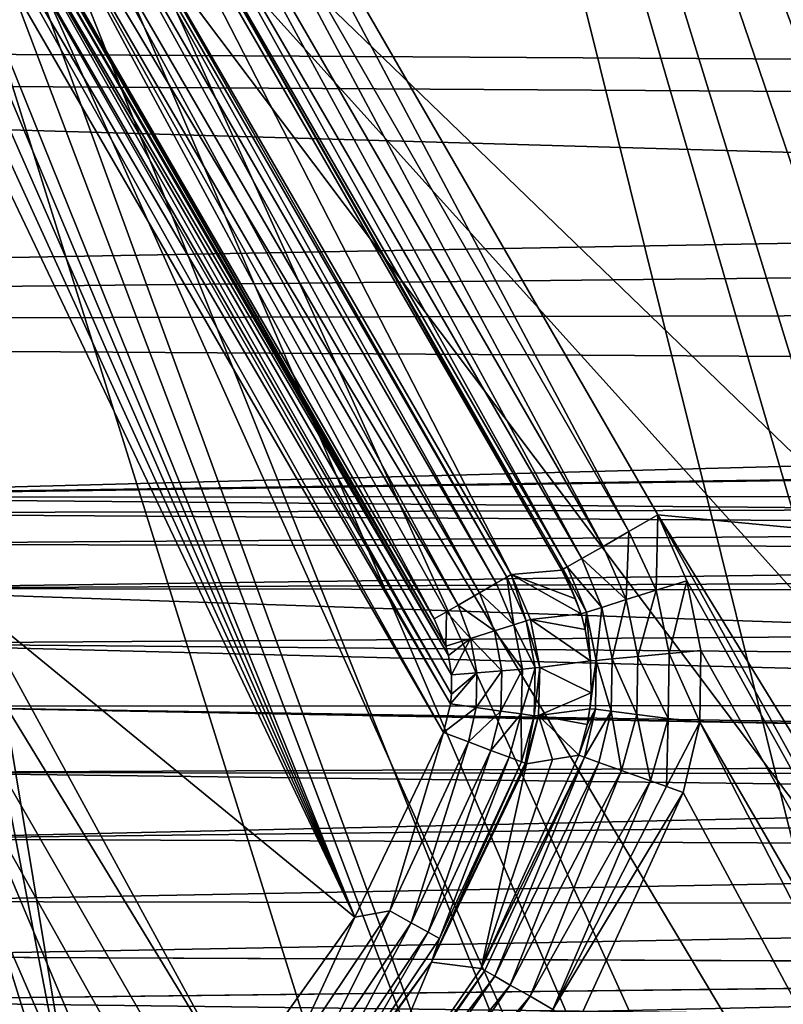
# Model space of a CAD drawing. Header units: millimetres. Extents: x -42.5 to 42.5, y -42.5 to 42.5.
# Tile 115 of 148: x -12.3 to -8.9, y 23.6 to 28.1. Entities that reach past the tile are written whole.
import ezdxf

# ---------------------------------------------------------------- set-up
doc = ezdxf.new("R2010")
doc.units = ezdxf.units.MM
doc.header["$LTSCALE"] = 127.314815
for name, color, linetype in [('104', 7, 'CONTINUOUS'), ('115', 7, 'CONTINUOUS'), ('118', 7, 'CONTINUOUS'), ('125', 7, 'CONTINUOUS'), ('154', 7, 'CONTINUOUS'), ('155', 7, 'CONTINUOUS'), ('160', 7, 'CONTINUOUS'), ('161', 7, 'CONTINUOUS'), ('162', 7, 'CONTINUOUS'), ('163', 7, 'CONTINUOUS'), ('178', 7, 'CONTINUOUS'), ('179', 7, 'CONTINUOUS'), ('180', 7, 'CONTINUOUS'), ('181', 7, 'CONTINUOUS'), ('47', 7, 'CONTINUOUS'), ('57', 7, 'CONTINUOUS'), ('6', 7, 'CONTINUOUS'), ('9', 7, 'CONTINUOUS')]:
    doc.layers.add(name, color=color, linetype=linetype)

msp = doc.modelspace()

# ---------------------------------------------------------------- linework, layer by layer
at = {"layer": '104', "linetype": 'Continuous'}
for points in [[(-13.155, 30.5799, 33.6), (15.3198, 23.4804, 33.6), (-12.3926, 30.1689, 33.6), (-13.155, 30.5799, 33.6)], [(-12.3926, 30.1689, 33.6), (15.3198, 23.4804, 33.6), (-12.0608, 30.014, 33.6), (-12.3926, 30.1689, 33.6)], [(-12.0608, 30.014, 33.6), (15.3198, 23.4804, 33.6), (-11.7773, 29.7844, 33.6), (-12.0608, 30.014, 33.6)], [(-11.7773, 29.7844, 33.6), (15.3198, 23.4804, 33.6), (-11.5579, 29.4931, 33.6), (-11.7773, 29.7844, 33.6)], [(15.3198, 23.4804, 33.6), (-9.4506, 25.8431, 33.6), (-11.5579, 29.4931, 33.6), (15.3198, 23.4804, 33.6)], [(-9.4506, 25.8431, 33.6), (15.3198, 23.4804, 33.6), (-1.5567, 12.9508, 33.6), (-9.4506, 25.8431, 33.6)], [(-2.2574, 12.8025, 33.6), (-9.4506, 25.8431, 33.6), (-1.5567, 12.9508, 33.6), (-2.2574, 12.8025, 33.6)], [(-9.3197, 25.5459, 33.6), (-9.4506, 25.8431, 33.6), (-2.2574, 12.8025, 33.6), (-9.3197, 25.5459, 33.6)], [(-23.754, 23.622, 33.6), (-21.581, 25.6222, 33.6), (-12.216, 4.4463, 33.6), (-23.754, 23.622, 33.6)], [(-21.581, 25.6222, 33.6), (-19.7628, 24.756, 33.6), (-10.9514, 7.3251, 33.6), (-21.581, 25.6222, 33.6)], [(-12.216, 4.4463, 33.6), (-21.581, 25.6222, 33.6), (-11.9941, 5.1274, 33.6), (-12.216, 4.4463, 33.6)], [(-11.9941, 5.1274, 33.6), (-21.581, 25.6222, 33.6), (-11.8193, 5.8218, 33.6), (-11.9941, 5.1274, 33.6)], [(-11.8193, 5.8218, 33.6), (-21.581, 25.6222, 33.6), (-11.3491, 6.5525, 33.6), (-11.8193, 5.8218, 33.6)], [(-11.3491, 6.5525, 33.6), (-21.581, 25.6222, 33.6), (-10.9514, 7.3251, 33.6), (-11.3491, 6.5525, 33.6)], [(-9.2563, 25.2307, 33.6), (-9.3197, 25.5459, 33.6), (-2.2574, 12.8025, 33.6), (-9.2563, 25.2307, 33.6)], [(-9.2612, 24.9087, 33.6), (-9.2563, 25.2307, 33.6), (-2.2574, 12.8025, 33.6), (-9.2612, 24.9087, 33.6)], [(-9.3359, 24.5922, 33.6), (-9.2612, 24.9087, 33.6), (-2.9667, 12.7022, 33.6), (-9.3359, 24.5922, 33.6)], [(-2.9667, 12.7022, 33.6), (-9.2612, 24.9087, 33.6), (-2.2574, 12.8025, 33.6), (-2.9667, 12.7022, 33.6)], [(-10.9514, 7.3251, 33.6), (-19.7628, 24.756, 33.6), (-10.4374, 7.8235, 33.6), (-10.9514, 7.3251, 33.6)], [(-19.7628, 24.756, 33.6), (-17.6555, 21.106, 33.6), (-10.4374, 7.8235, 33.6), (-19.7628, 24.756, 33.6)], [(-9.8119, 23.5517, 33.6), (-9.3359, 24.5922, 33.6), (-2.9667, 12.7022, 33.6), (-9.8119, 23.5517, 33.6)]]:
    msp.add_3dface(points, dxfattribs=at)
at = {"layer": '115', "linetype": 'Continuous'}
for points in [[(-6.2057, 14.7967, 35.6), (-13.1346, 30.2657, 35.6), (-7.1251, 14.3762, 35.6), (-6.2057, 14.7967, 35.6)], [(-4.2964, 15.4592, 35.6), (-13.1346, 30.2657, 35.6), (-6.2057, 14.7967, 35.6), (-4.2964, 15.4592, 35.6)], [(-2.3218, 15.8765, 35.6), (-13.1346, 30.2657, 35.6), (-4.2964, 15.4592, 35.6), (-2.3218, 15.8765, 35.6)], [(-0.3159, 16.0425, 35.6), (-13.1346, 30.2657, 35.6), (-2.3218, 15.8765, 35.6), (-0.3159, 16.0425, 35.6)], [(1.6814, 15.9574, 35.6), (-13.1346, 30.2657, 35.6), (-0.3159, 16.0425, 35.6), (1.6814, 15.9574, 35.6)], [(-8.0228, 13.8958, 35.6), (-13.1346, 30.2657, 35.6), (-12.6699, 24.9321, 35.6), (-8.0228, 13.8958, 35.6)], [(-13.1346, 30.2657, 35.6), (-8.0228, 13.8958, 35.6), (-7.1251, 14.3762, 35.6), (-13.1346, 30.2657, 35.6)], [(15.1864, 23.2044, 35.6), (-13.1346, 30.2657, 35.6), (1.6814, 15.9574, 35.6), (15.1864, 23.2044, 35.6)], [(-12.6557, 24.549, 35.6), (-8.0228, 13.8958, 35.6), (-12.6699, 24.9321, 35.6), (-12.6557, 24.549, 35.6)], [(-12.7326, 24.1748, 35.6), (-8.0228, 13.8958, 35.6), (-12.6557, 24.549, 35.6), (-12.7326, 24.1748, 35.6)], [(-12.8967, 23.8285, 35.6), (-8.0228, 13.8958, 35.6), (-12.7326, 24.1748, 35.6), (-12.8967, 23.8285, 35.6)], [(-13.1399, 23.5295, 35.6), (-8.0228, 13.8958, 35.6), (-12.8967, 23.8285, 35.6), (-13.1399, 23.5295, 35.6)]]:
    msp.add_3dface(points, dxfattribs=at)
at = {"layer": '118', "linetype": 'Continuous'}
for points in [[(-13.0655, 30.5429, 35.3915), (-13.0754, 30.5033, 35.4733), (15.256, 23.4824, 35.3888), (-13.0655, 30.5429, 35.3915)], [(-13.0621, 30.5568, 35.3), (-13.0655, 30.5429, 35.3915), (15.2593, 23.4955, 35.3), (-13.0621, 30.5568, 35.3)], [(15.2593, 23.4955, 35.3), (-13.0655, 30.5429, 35.3915), (15.256, 23.4824, 35.3888), (15.2593, 23.4955, 35.3)], [(-13.0754, 30.5033, 35.4733), (-13.0911, 30.4404, 35.54), (15.2457, 23.4411, 35.4746), (-13.0754, 30.5033, 35.4733)], [(15.256, 23.4824, 35.3888), (-13.0754, 30.5033, 35.4733), (15.2457, 23.4411, 35.4746), (15.256, 23.4824, 35.3888)], [(-13.0911, 30.4404, 35.54), (-13.1115, 30.3584, 35.5844), (15.2288, 23.3734, 35.5443), (-13.0911, 30.4404, 35.54)], [(15.2457, 23.4411, 35.4746), (-13.0911, 30.4404, 35.54), (15.2288, 23.3734, 35.5443), (15.2457, 23.4411, 35.4746)], [(-13.1115, 30.3584, 35.5844), (-13.1346, 30.2657, 35.6), (15.2089, 23.2932, 35.5857), (-13.1115, 30.3584, 35.5844)], [(15.2288, 23.3734, 35.5443), (-13.1115, 30.3584, 35.5844), (15.2089, 23.2932, 35.5857), (15.2288, 23.3734, 35.5443)], [(-13.1346, 30.2657, 35.6), (15.1864, 23.2044, 35.6), (15.2089, 23.2932, 35.5857), (-13.1346, 30.2657, 35.6)]]:
    msp.add_3dface(points, dxfattribs=at)
at = {"layer": '125', "linetype": 'Continuous'}
for points in [[(-13.155, 30.5799, 33.6), (-13.0621, 30.5568, 35.3), (15.2593, 23.4955, 35.3), (-13.155, 30.5799, 33.6)], [(15.3198, 23.4804, 33.6), (-13.155, 30.5799, 33.6), (15.2593, 23.4955, 35.3), (15.3198, 23.4804, 33.6)]]:
    msp.add_3dface(points, dxfattribs=at)
at = {"layer": '154', "linetype": 'Continuous'}
for points in [[(-13.1069, 29.0536, 24.8), (-13.0218, 29.0714, 24.8), (-10.8143, 24.03, 24.8), (-13.1069, 29.0536, 24.8)], [(-13.0218, 29.0714, 24.8), (-12.9351, 29.0764, 24.8), (-10.8143, 24.03, 24.8), (-13.0218, 29.0714, 24.8)], [(-12.9351, 29.0764, 24.8), (-12.846, 29.0686, 24.8), (-10.8143, 24.03, 24.8), (-12.9351, 29.0764, 24.8)], [(-10.8143, 24.03, 24.8), (-12.846, 29.0686, 24.8), (-10.4161, 24.8619, 24.8), (-10.8143, 24.03, 24.8)], [(-12.846, 29.0686, 24.8), (-12.7598, 29.0482, 24.8), (-10.4161, 24.8619, 24.8), (-12.846, 29.0686, 24.8)], [(-13.1907, 29.023, 24.8), (-13.1069, 29.0536, 24.8), (-10.8143, 24.03, 24.8), (-13.1907, 29.023, 24.8)], [(-12.5212, 25.4275, 24.8), (-13.1907, 29.023, 24.8), (-10.8143, 24.03, 24.8), (-12.5212, 25.4275, 24.8)], [(-10.4161, 24.8619, 24.8), (-12.7598, 29.0482, 24.8), (-10.3836, 24.9908, 24.8), (-10.4161, 24.8619, 24.8)], [(-12.7598, 29.0482, 24.8), (-12.6777, 29.0148, 24.8), (-10.3836, 24.9908, 24.8), (-12.7598, 29.0482, 24.8)], [(-10.3836, 24.9908, 24.8), (-12.6777, 29.0148, 24.8), (-10.3791, 25.0342, 24.8), (-10.3836, 24.9908, 24.8)], [(-12.6777, 29.0148, 24.8), (-12.6004, 28.9694, 24.8), (-10.3791, 25.0342, 24.8), (-12.6777, 29.0148, 24.8)], [(-10.3799, 25.1221, 24.8), (-12.6004, 28.9694, 24.8), (-10.3933, 25.209, 24.8), (-10.3799, 25.1221, 24.8)], [(-10.3791, 25.0342, 24.8), (-12.6004, 28.9694, 24.8), (-10.3799, 25.1221, 24.8), (-10.3791, 25.0342, 24.8)], [(-12.6004, 28.9694, 24.8), (-12.5326, 28.9149, 24.8), (-10.3933, 25.209, 24.8), (-12.6004, 28.9694, 24.8)], [(-10.3933, 25.209, 24.8), (-12.5326, 28.9149, 24.8), (-10.4048, 25.2512, 24.8), (-10.3933, 25.209, 24.8)], [(-12.5326, 28.9149, 24.8), (-12.4735, 28.8507, 24.8), (-10.4048, 25.2512, 24.8), (-12.5326, 28.9149, 24.8)], [(-12.4735, 28.8507, 24.8), (-12.4228, 28.7767, 24.8), (-10.4048, 25.2512, 24.8), (-12.4735, 28.8507, 24.8)], [(-10.4048, 25.2512, 24.8), (-12.4228, 28.7767, 24.8), (-10.4579, 25.3734, 24.8), (-10.4048, 25.2512, 24.8)], [(-11.3488, 23.2783, 24.8), (-12.5212, 25.4275, 24.8), (-10.8143, 24.03, 24.8), (-11.3488, 23.2783, 24.8)], [(-12.3934, 24.9941, 24.8), (-12.5212, 25.4275, 24.8), (-11.3488, 23.2783, 24.8), (-12.3934, 24.9941, 24.8)], [(-12.3725, 24.5425, 24.8), (-12.3934, 24.9941, 24.8), (-12.0038, 22.629, 24.8), (-12.3725, 24.5425, 24.8)], [(-12.0038, 22.629, 24.8), (-12.3934, 24.9941, 24.8), (-11.3488, 23.2783, 24.8), (-12.0038, 22.629, 24.8)], [(-12.4606, 24.0971, 24.8), (-12.3725, 24.5425, 24.8), (-12.0038, 22.629, 24.8), (-12.4606, 24.0971, 24.8)], [(-12.6543, 23.6831, 24.8), (-12.4606, 24.0971, 24.8), (-12.0038, 22.629, 24.8), (-12.6543, 23.6831, 24.8)], [(-12.76, 22.1011, 24.8), (-12.6543, 23.6831, 24.8), (-12.0038, 22.629, 24.8), (-12.76, 22.1011, 24.8)]]:
    msp.add_3dface(points, dxfattribs=at)
at = {"layer": '155', "linetype": 'Continuous'}
for points in [[(-12.0942, 28.9667, 25.0739), (-10.1786, 25.5347, 24.9635), (-12.1442, 28.9378, 24.9624), (-12.0942, 28.9667, 25.0739)], [(-12.0766, 28.9768, 25.1895), (-10.1304, 25.5625, 25.0698), (-12.0942, 28.9667, 25.0739), (-12.0766, 28.9768, 25.1895)], [(-10.1304, 25.5625, 25.0698), (-10.1786, 25.5347, 24.9635), (-12.0942, 28.9667, 25.0739), (-10.1304, 25.5625, 25.0698)], [(-10.1116, 25.5734, 25.1896), (-10.1304, 25.5625, 25.0698), (-12.0766, 28.9768, 25.1895), (-10.1116, 25.5734, 25.1896)], [(-12.1442, 28.9378, 24.9624), (-10.2532, 25.4916, 24.8773), (-12.2244, 28.8915, 24.8722), (-12.1442, 28.9378, 24.9624)], [(-10.1786, 25.5347, 24.9635), (-10.2532, 25.4916, 24.8773), (-12.1442, 28.9378, 24.9624), (-10.1786, 25.5347, 24.9635)], [(-12.2244, 28.8915, 24.8722), (-10.3494, 25.4361, 24.8201), (-12.3188, 28.8371, 24.8185), (-12.2244, 28.8915, 24.8722)], [(-10.2532, 25.4916, 24.8773), (-10.3494, 25.4361, 24.8201), (-12.2244, 28.8915, 24.8722), (-10.2532, 25.4916, 24.8773)], [(-10.4579, 25.3734, 24.8), (-12.4228, 28.7767, 24.8), (-12.3188, 28.8371, 24.8185), (-10.4579, 25.3734, 24.8)], [(-10.4028, 25.4053, 24.8051), (-10.4579, 25.3734, 24.8), (-12.3188, 28.8371, 24.8185), (-10.4028, 25.4053, 24.8051)], [(-10.3494, 25.4361, 24.8201), (-10.4028, 25.4053, 24.8051), (-12.3188, 28.8371, 24.8185), (-10.3494, 25.4361, 24.8201)]]:
    msp.add_3dface(points, dxfattribs=at)
at = {"layer": '160', "linetype": 'Continuous'}
for points in [[(-10.1116, 25.5734, 25.1896), (-12.0766, 28.9768, 25.1895), (-11.9908, 29.2431, 33.1131), (-10.1116, 25.5734, 25.1896)], [(-10.1116, 25.5734, 25.1896), (-11.9908, 29.2431, 33.1131), (-9.8835, 25.5932, 33.1131), (-10.1116, 25.5734, 25.1896)]]:
    msp.add_3dface(points, dxfattribs=at)
at = {"layer": '161', "linetype": 'Continuous'}
for points in [[(-10.1116, 25.5734, 25.1896), (-9.8835, 25.5932, 33.1131), (-9.8206, 25.4637, 33.1138), (-10.1116, 25.5734, 25.1896)], [(-10.0232, 25.3704, 25.188), (-10.1116, 25.5734, 25.1896), (-9.7964, 25.396, 33.1141), (-10.0232, 25.3704, 25.188)], [(-9.7964, 25.396, 33.1141), (-10.1116, 25.5734, 25.1896), (-9.8206, 25.4637, 33.1138), (-9.7964, 25.396, 33.1141)], [(-9.7771, 25.3266, 33.1143), (-10.0232, 25.3704, 25.188), (-9.7964, 25.396, 33.1141), (-9.7771, 25.3266, 33.1143)], [(-9.9816, 25.1544, 25.1875), (-10.0232, 25.3704, 25.188), (-9.7537, 25.1849, 33.1144), (-9.9816, 25.1544, 25.1875)], [(-9.7537, 25.1849, 33.1144), (-10.0232, 25.3704, 25.188), (-9.7771, 25.3266, 33.1143), (-9.7537, 25.1849, 33.1144)], [(-9.9872, 24.939, 25.188), (-9.9816, 25.1544, 25.1875), (-9.7509, 25.0407, 33.1143), (-9.9872, 24.939, 25.188)], [(-9.7509, 25.0407, 33.1143), (-9.9816, 25.1544, 25.1875), (-9.7537, 25.1849, 33.1144), (-9.7509, 25.0407, 33.1143)], [(-9.7572, 24.9693, 33.1141), (-9.9872, 24.939, 25.188), (-9.7509, 25.0407, 33.1143), (-9.7572, 24.9693, 33.1141)], [(-10.042, 24.7208, 25.1895), (-9.9872, 24.939, 25.188), (-9.9242, 24.7399, 29.1532), (-10.042, 24.7208, 25.1895)], [(-9.7688, 24.898, 33.1138), (-9.9872, 24.939, 25.188), (-9.7572, 24.9693, 33.1141), (-9.7688, 24.898, 33.1138)], [(-9.807, 24.7592, 33.1131), (-9.9872, 24.939, 25.188), (-9.7688, 24.898, 33.1138), (-9.807, 24.7592, 33.1131)], [(-9.9242, 24.7399, 29.1532), (-9.9872, 24.939, 25.188), (-9.807, 24.7592, 33.1131), (-9.9242, 24.7399, 29.1532)]]:
    msp.add_3dface(points, dxfattribs=at)
at = {"layer": '162', "linetype": 'Continuous'}
for points in [[(-10.1786, 25.5347, 24.9635), (-10.1304, 25.5625, 25.0698), (-10.0983, 25.3471, 24.9616), (-10.1786, 25.5347, 24.9635)], [(-10.1304, 25.5625, 25.0698), (-10.1116, 25.5734, 25.1896), (-10.0428, 25.3644, 25.073), (-10.1304, 25.5625, 25.0698)], [(-10.0983, 25.3471, 24.9616), (-10.1304, 25.5625, 25.0698), (-10.0428, 25.3644, 25.073), (-10.0983, 25.3471, 24.9616)], [(-10.1116, 25.5734, 25.1896), (-10.0232, 25.3704, 25.188), (-10.0428, 25.3644, 25.073), (-10.1116, 25.5734, 25.1896)], [(-10.2532, 25.4916, 24.8773), (-10.1786, 25.5347, 24.9635), (-10.0983, 25.3471, 24.9616), (-10.2532, 25.4916, 24.8773)], [(-10.3494, 25.4361, 24.8201), (-10.2532, 25.4916, 24.8773), (-10.1866, 25.3196, 24.8718), (-10.3494, 25.4361, 24.8201)], [(-10.1866, 25.3196, 24.8718), (-10.2532, 25.4916, 24.8773), (-10.0983, 25.3471, 24.9616), (-10.1866, 25.3196, 24.8718)], [(-10.4028, 25.4053, 24.8051), (-10.3494, 25.4361, 24.8201), (-10.2945, 25.286, 24.8171), (-10.4028, 25.4053, 24.8051)], [(-10.2945, 25.286, 24.8171), (-10.3494, 25.4361, 24.8201), (-10.1866, 25.3196, 24.8718), (-10.2945, 25.286, 24.8171)], [(-10.4048, 25.2512, 24.8), (-10.4579, 25.3734, 24.8), (-10.4028, 25.4053, 24.8051), (-10.4048, 25.2512, 24.8)], [(-10.4048, 25.2512, 24.8), (-10.4028, 25.4053, 24.8051), (-10.2945, 25.286, 24.8171), (-10.4048, 25.2512, 24.8)], [(-10.1866, 25.3196, 24.8718), (-10.0983, 25.3471, 24.9616), (-10.0602, 25.148, 24.9613), (-10.1866, 25.3196, 24.8718)], [(-10.0983, 25.3471, 24.9616), (-10.0428, 25.3644, 25.073), (-10.0022, 25.1527, 25.0726), (-10.0983, 25.3471, 24.9616)], [(-10.0983, 25.3471, 24.9616), (-10.0022, 25.1527, 25.0726), (-10.0602, 25.148, 24.9613), (-10.0983, 25.3471, 24.9616)], [(-10.0232, 25.3704, 25.188), (-9.9816, 25.1544, 25.1875), (-10.0428, 25.3644, 25.073), (-10.0232, 25.3704, 25.188)], [(-10.0428, 25.3644, 25.073), (-9.9816, 25.1544, 25.1875), (-10.0022, 25.1527, 25.0726), (-10.0428, 25.3644, 25.073)], [(-10.3933, 25.209, 24.8), (-10.4048, 25.2512, 24.8), (-10.2945, 25.286, 24.8171), (-10.3933, 25.209, 24.8)], [(-10.3799, 25.1221, 24.8), (-10.3933, 25.209, 24.8), (-10.2945, 25.286, 24.8171), (-10.3799, 25.1221, 24.8)], [(-10.3799, 25.1221, 24.8), (-10.2945, 25.286, 24.8171), (-10.2649, 25.1314, 24.817), (-10.3799, 25.1221, 24.8)], [(-10.2945, 25.286, 24.8171), (-10.1866, 25.3196, 24.8718), (-10.1523, 25.1405, 24.8717), (-10.2945, 25.286, 24.8171)], [(-10.2945, 25.286, 24.8171), (-10.1523, 25.1405, 24.8717), (-10.2649, 25.1314, 24.817), (-10.2945, 25.286, 24.8171)], [(-10.1866, 25.3196, 24.8718), (-10.0602, 25.148, 24.9613), (-10.1523, 25.1405, 24.8717), (-10.1866, 25.3196, 24.8718)], [(-10.0022, 25.1527, 25.0726), (-10.0656, 24.9456, 24.9616), (-10.0602, 25.148, 24.9613), (-10.0022, 25.1527, 25.0726)], [(-10.0081, 24.9376, 25.073), (-10.0656, 24.9456, 24.9616), (-10.0022, 25.1527, 25.0726), (-10.0081, 24.9376, 25.073)], [(-9.9816, 25.1544, 25.1875), (-9.9872, 24.939, 25.188), (-10.0081, 24.9376, 25.073), (-9.9816, 25.1544, 25.1875)], [(-9.9816, 25.1544, 25.1875), (-10.0081, 24.9376, 25.073), (-10.0022, 25.1527, 25.0726), (-9.9816, 25.1544, 25.1875)], [(-10.2692, 24.9742, 24.8171), (-10.3836, 24.9908, 24.8), (-10.2649, 25.1314, 24.817), (-10.2692, 24.9742, 24.8171)], [(-10.3836, 24.9908, 24.8), (-10.3791, 25.0342, 24.8), (-10.2649, 25.1314, 24.817), (-10.3836, 24.9908, 24.8)], [(-10.3791, 25.0342, 24.8), (-10.3799, 25.1221, 24.8), (-10.2649, 25.1314, 24.817), (-10.3791, 25.0342, 24.8)], [(-10.1523, 25.1405, 24.8717), (-10.2692, 24.9742, 24.8171), (-10.2649, 25.1314, 24.817), (-10.1523, 25.1405, 24.8717)], [(-10.1572, 24.9585, 24.8718), (-10.2692, 24.9742, 24.8171), (-10.1523, 25.1405, 24.8717), (-10.1572, 24.9585, 24.8718)], [(-10.0602, 25.148, 24.9613), (-10.1572, 24.9585, 24.8718), (-10.1523, 25.1405, 24.8717), (-10.0602, 25.148, 24.9613)], [(-10.0656, 24.9456, 24.9616), (-10.1572, 24.9585, 24.8718), (-10.0602, 25.148, 24.9613), (-10.0656, 24.9456, 24.9616)], [(-10.4161, 24.8619, 24.8), (-10.3836, 24.9908, 24.8), (-10.2692, 24.9742, 24.8171), (-10.4161, 24.8619, 24.8)], [(-10.3036, 24.8195, 24.8185), (-10.4161, 24.8619, 24.8), (-10.2692, 24.9742, 24.8171), (-10.3036, 24.8195, 24.8185)], [(-10.1572, 24.9585, 24.8718), (-10.3036, 24.8195, 24.8185), (-10.2692, 24.9742, 24.8171), (-10.1572, 24.9585, 24.8718)], [(-10.2028, 24.7814, 24.8713), (-10.3036, 24.8195, 24.8185), (-10.1572, 24.9585, 24.8718), (-10.2028, 24.7814, 24.8713)], [(-10.0656, 24.9456, 24.9616), (-10.2028, 24.7814, 24.8713), (-10.1572, 24.9585, 24.8718), (-10.0656, 24.9456, 24.9616)], [(-10.1201, 24.7503, 24.9552), (-10.2028, 24.7814, 24.8713), (-10.0656, 24.9456, 24.9616), (-10.1201, 24.7503, 24.9552)], [(-10.0639, 24.7291, 25.0649), (-10.1201, 24.7503, 24.9552), (-10.0656, 24.9456, 24.9616), (-10.0639, 24.7291, 25.0649)], [(-10.0081, 24.9376, 25.073), (-10.0639, 24.7291, 25.0649), (-10.0656, 24.9456, 24.9616), (-10.0081, 24.9376, 25.073)], [(-10.0483, 24.7232, 25.126), (-10.0639, 24.7291, 25.0649), (-10.0081, 24.9376, 25.073), (-10.0483, 24.7232, 25.126)], [(-9.9872, 24.939, 25.188), (-10.0483, 24.7232, 25.126), (-10.0081, 24.9376, 25.073), (-9.9872, 24.939, 25.188)], [(-9.9872, 24.939, 25.188), (-10.042, 24.7208, 25.1895), (-10.0483, 24.7232, 25.126), (-9.9872, 24.939, 25.188)]]:
    msp.add_3dface(points, dxfattribs=at)
at = {"layer": '163', "linetype": 'Continuous'}
for points in [[(-10.8143, 24.03, 24.8), (-10.4161, 24.8619, 24.8), (-10.6572, 24.0592, 24.8189), (-10.8143, 24.03, 24.8)], [(-10.4161, 24.8619, 24.8), (-10.3036, 24.8195, 24.8185), (-10.6572, 24.0592, 24.8189), (-10.4161, 24.8619, 24.8)], [(-10.3036, 24.8195, 24.8185), (-10.5612, 24.0051, 24.874), (-10.6572, 24.0592, 24.8189), (-10.3036, 24.8195, 24.8185)], [(-10.3036, 24.8195, 24.8185), (-10.2028, 24.7814, 24.8713), (-10.5612, 24.0051, 24.874), (-10.3036, 24.8195, 24.8185)], [(-10.2028, 24.7814, 24.8713), (-10.4843, 23.9618, 24.96), (-10.5612, 24.0051, 24.874), (-10.2028, 24.7814, 24.8713)], [(-10.2028, 24.7814, 24.8713), (-10.1201, 24.7503, 24.9552), (-10.4843, 23.9618, 24.96), (-10.2028, 24.7814, 24.8713)], [(-10.1201, 24.7503, 24.9552), (-10.4339, 23.9334, 25.0688), (-10.4843, 23.9618, 24.96), (-10.1201, 24.7503, 24.9552)], [(-10.0639, 24.7291, 25.0649), (-10.0483, 24.7232, 25.126), (-10.4698, 23.8271, 25.1895), (-10.0639, 24.7291, 25.0649)], [(-10.0639, 24.7291, 25.0649), (-10.4698, 23.8271, 25.1895), (-10.4339, 23.9334, 25.0688), (-10.0639, 24.7291, 25.0649)], [(-10.0483, 24.7232, 25.126), (-10.042, 24.7208, 25.1895), (-10.4698, 23.8271, 25.1895), (-10.0483, 24.7232, 25.126)], [(-10.1201, 24.7503, 24.9552), (-10.0639, 24.7291, 25.0649), (-10.4339, 23.9334, 25.0688), (-10.1201, 24.7503, 24.9552)], [(-10.6572, 24.0592, 24.8189), (-11.0367, 23.2941, 24.874), (-11.1234, 23.3621, 24.8189), (-10.6572, 24.0592, 24.8189)], [(-10.8143, 24.03, 24.8), (-10.6572, 24.0592, 24.8189), (-11.1234, 23.3621, 24.8189), (-10.8143, 24.03, 24.8)], [(-10.5612, 24.0051, 24.874), (-11.0367, 23.2941, 24.874), (-10.6572, 24.0592, 24.8189), (-10.5612, 24.0051, 24.874)], [(-11.3488, 23.2783, 24.8), (-10.8143, 24.03, 24.8), (-11.1234, 23.3621, 24.8189), (-11.3488, 23.2783, 24.8)], [(-10.5612, 24.0051, 24.874), (-10.9673, 23.2396, 24.96), (-11.0367, 23.2941, 24.874), (-10.5612, 24.0051, 24.874)], [(-10.4843, 23.9618, 24.96), (-10.9673, 23.2396, 24.96), (-10.5612, 24.0051, 24.874), (-10.4843, 23.9618, 24.96)], [(-10.4843, 23.9618, 24.96), (-10.9218, 23.2038, 25.0688), (-10.9673, 23.2396, 24.96), (-10.4843, 23.9618, 24.96)], [(-10.4339, 23.9334, 25.0688), (-10.9218, 23.2038, 25.0688), (-10.4843, 23.9618, 24.96), (-10.4339, 23.9334, 25.0688)], [(-10.4339, 23.9334, 25.0688), (-10.4698, 23.8271, 25.1895), (-10.9218, 23.2038, 25.0688), (-10.4339, 23.9334, 25.0688)], [(-10.4698, 23.8271, 25.1895), (-11.044, 23.0195, 25.1895), (-10.9218, 23.2038, 25.0688), (-10.4698, 23.8271, 25.1895)]]:
    msp.add_3dface(points, dxfattribs=at)
at = {"layer": '178', "linetype": 'Continuous'}
for points in [[(-9.9242, 24.7399, 29.1532), (-9.807, 24.7592, 33.1131), (-10.2463, 23.7989, 33.1131), (-9.9242, 24.7399, 29.1532)], [(-10.4698, 23.8271, 25.1895), (-10.042, 24.7208, 25.1895), (-10.2463, 23.7989, 33.1131), (-10.4698, 23.8271, 25.1895)], [(-10.042, 24.7208, 25.1895), (-9.9242, 24.7399, 29.1532), (-10.2463, 23.7989, 33.1131), (-10.042, 24.7208, 25.1895)], [(-11.044, 23.0195, 25.1895), (-10.4698, 23.8271, 25.1895), (-10.8482, 22.9299, 33.1131), (-11.044, 23.0195, 25.1895)], [(-10.8482, 22.9299, 33.1131), (-10.4698, 23.8271, 25.1895), (-10.2463, 23.7989, 33.1131), (-10.8482, 22.9299, 33.1131)]]:
    msp.add_3dface(points, dxfattribs=at)
at = {"layer": '179', "linetype": 'Continuous'}
for points in [[(-10.2463, 23.7989, 33.1131), (-9.807, 24.7592, 33.1131), (-9.7815, 24.7502, 33.2628), (-10.2463, 23.7989, 33.1131)], [(-10.2463, 23.7989, 33.1131), (-9.7815, 24.7502, 33.2628), (-10.2291, 23.7891, 33.2399), (-10.2463, 23.7989, 33.1131)], [(-10.2291, 23.7891, 33.2399), (-9.7815, 24.7502, 33.2628), (-10.1844, 23.7637, 33.3575), (-10.2291, 23.7891, 33.2399)], [(-9.7815, 24.7502, 33.2628), (-9.716, 24.7269, 33.3957), (-10.1844, 23.7637, 33.3575), (-9.7815, 24.7502, 33.2628)], [(-10.1844, 23.7637, 33.3575), (-9.716, 24.7269, 33.3957), (-10.1152, 23.7243, 33.4582), (-10.1844, 23.7637, 33.3575)], [(-9.716, 24.7269, 33.3957), (-9.6144, 24.6909, 33.5033), (-10.1152, 23.7243, 33.4582), (-9.716, 24.7269, 33.3957)], [(-10.1152, 23.7243, 33.4582), (-9.6144, 24.6909, 33.5033), (-10.0259, 23.6735, 33.5352), (-10.1152, 23.7243, 33.4582)], [(-9.6144, 24.6909, 33.5033), (-9.4835, 24.6445, 33.5749), (-10.0259, 23.6735, 33.5352), (-9.6144, 24.6909, 33.5033)], [(-10.0259, 23.6735, 33.5352), (-9.4835, 24.6445, 33.5749), (-9.9226, 23.6147, 33.5835), (-10.0259, 23.6735, 33.5352)], [(-9.4835, 24.6445, 33.5749), (-9.4109, 24.6188, 33.5936), (-9.9226, 23.6147, 33.5835), (-9.4835, 24.6445, 33.5749)], [(-9.4109, 24.6188, 33.5936), (-9.3359, 24.5922, 33.6), (-9.9226, 23.6147, 33.5835), (-9.4109, 24.6188, 33.5936)], [(-9.3359, 24.5922, 33.6), (-9.8119, 23.5517, 33.6), (-9.9226, 23.6147, 33.5835), (-9.3359, 24.5922, 33.6)], [(-10.8482, 22.9299, 33.1131), (-10.2463, 23.7989, 33.1131), (-10.2291, 23.7891, 33.2399), (-10.8482, 22.9299, 33.1131)], [(-10.8482, 22.9299, 33.1131), (-10.2291, 23.7891, 33.2399), (-10.833, 22.9173, 33.2399), (-10.8482, 22.9299, 33.1131)], [(-10.2291, 23.7891, 33.2399), (-10.1844, 23.7637, 33.3575), (-10.833, 22.9173, 33.2399), (-10.2291, 23.7891, 33.2399)], [(-10.833, 22.9173, 33.2399), (-10.1844, 23.7637, 33.3575), (-10.7935, 22.8843, 33.3575), (-10.833, 22.9173, 33.2399)], [(-10.1844, 23.7637, 33.3575), (-10.1152, 23.7243, 33.4582), (-10.7935, 22.8843, 33.3575), (-10.1844, 23.7637, 33.3575)], [(-10.7935, 22.8843, 33.3575), (-10.1152, 23.7243, 33.4582), (-10.7322, 22.8334, 33.4582), (-10.7935, 22.8843, 33.3575)], [(-10.1152, 23.7243, 33.4582), (-10.0259, 23.6735, 33.5352), (-10.7322, 22.8334, 33.4582), (-10.1152, 23.7243, 33.4582)], [(-10.7322, 22.8334, 33.4582), (-10.0259, 23.6735, 33.5352), (-10.6533, 22.7677, 33.5352), (-10.7322, 22.8334, 33.4582)], [(-10.0259, 23.6735, 33.5352), (-9.9226, 23.6147, 33.5835), (-10.6533, 22.7677, 33.5352), (-10.0259, 23.6735, 33.5352)]]:
    msp.add_3dface(points, dxfattribs=at)
at = {"layer": '180', "linetype": 'Continuous'}
for points in [[(-9.5808, 25.7679, 33.5769), (-9.4506, 25.8431, 33.6), (-9.4581, 25.5036, 33.5786), (-9.5808, 25.7679, 33.5769)], [(-9.4506, 25.8431, 33.6), (-9.3197, 25.5459, 33.6), (-9.4581, 25.5036, 33.5786), (-9.4506, 25.8431, 33.6)], [(-9.6974, 25.7006, 33.5108), (-9.5808, 25.7679, 33.5769), (-9.593, 25.4608, 33.5101), (-9.6974, 25.7006, 33.5108)], [(-9.593, 25.4608, 33.5101), (-9.5808, 25.7679, 33.5769), (-9.4581, 25.5036, 33.5786), (-9.593, 25.4608, 33.5101)], [(-9.7931, 25.6453, 33.406), (-9.6974, 25.7006, 33.5108), (-9.593, 25.4608, 33.5101), (-9.7931, 25.6453, 33.406)], [(-9.8581, 25.6078, 33.2689), (-9.7931, 25.6453, 33.406), (-9.7032, 25.4257, 33.3976), (-9.8581, 25.6078, 33.2689)], [(-9.7032, 25.4257, 33.3976), (-9.7931, 25.6453, 33.406), (-9.593, 25.4608, 33.5101), (-9.7032, 25.4257, 33.3976)], [(-9.8206, 25.4637, 33.1138), (-9.8835, 25.5932, 33.1131), (-9.8761, 25.5974, 33.1925), (-9.8206, 25.4637, 33.1138)], [(-9.8761, 25.5974, 33.1925), (-9.8581, 25.6078, 33.2689), (-9.7724, 25.4038, 33.2581), (-9.8761, 25.5974, 33.1925)], [(-9.7964, 25.396, 33.1141), (-9.8206, 25.4637, 33.1138), (-9.8761, 25.5974, 33.1925), (-9.7964, 25.396, 33.1141)], [(-9.7964, 25.396, 33.1141), (-9.8761, 25.5974, 33.1925), (-9.7724, 25.4038, 33.2581), (-9.7964, 25.396, 33.1141)], [(-9.7724, 25.4038, 33.2581), (-9.8581, 25.6078, 33.2689), (-9.7032, 25.4257, 33.3976), (-9.7724, 25.4038, 33.2581)], [(-9.4581, 25.5036, 33.5786), (-9.3197, 25.5459, 33.6), (-9.3999, 25.2172, 33.5787), (-9.4581, 25.5036, 33.5786)], [(-9.3197, 25.5459, 33.6), (-9.2563, 25.2307, 33.6), (-9.3999, 25.2172, 33.5787), (-9.3197, 25.5459, 33.6)], [(-9.593, 25.4608, 33.5101), (-9.4581, 25.5036, 33.5786), (-9.5407, 25.2043, 33.5101), (-9.593, 25.4608, 33.5101)], [(-9.5407, 25.2043, 33.5101), (-9.4581, 25.5036, 33.5786), (-9.3999, 25.2172, 33.5787), (-9.5407, 25.2043, 33.5101)], [(-9.7724, 25.4038, 33.2581), (-9.7032, 25.4257, 33.3976), (-9.7283, 25.187, 33.2583), (-9.7724, 25.4038, 33.2581)], [(-9.7283, 25.187, 33.2583), (-9.7032, 25.4257, 33.3976), (-9.656, 25.1937, 33.3978), (-9.7283, 25.187, 33.2583)], [(-9.7032, 25.4257, 33.3976), (-9.593, 25.4608, 33.5101), (-9.656, 25.1937, 33.3978), (-9.7032, 25.4257, 33.3976)], [(-9.656, 25.1937, 33.3978), (-9.593, 25.4608, 33.5101), (-9.5407, 25.2043, 33.5101), (-9.656, 25.1937, 33.3978)], [(-9.7771, 25.3266, 33.1143), (-9.7964, 25.396, 33.1141), (-9.7724, 25.4038, 33.2581), (-9.7771, 25.3266, 33.1143)], [(-9.7537, 25.1849, 33.1144), (-9.7771, 25.3266, 33.1143), (-9.7724, 25.4038, 33.2581), (-9.7537, 25.1849, 33.1144)], [(-9.7537, 25.1849, 33.1144), (-9.7724, 25.4038, 33.2581), (-9.7283, 25.187, 33.2583), (-9.7537, 25.1849, 33.1144)], [(-9.5452, 24.943, 33.5101), (-9.656, 25.1937, 33.3978), (-9.5407, 25.2043, 33.5101), (-9.5452, 24.943, 33.5101)], [(-9.4047, 24.9255, 33.5786), (-9.5452, 24.943, 33.5101), (-9.5407, 25.2043, 33.5101), (-9.4047, 24.9255, 33.5786)], [(-9.4047, 24.9255, 33.5786), (-9.5407, 25.2043, 33.5101), (-9.3999, 25.2172, 33.5787), (-9.4047, 24.9255, 33.5786)], [(-9.2612, 24.9087, 33.6), (-9.4047, 24.9255, 33.5786), (-9.3999, 25.2172, 33.5787), (-9.2612, 24.9087, 33.6)], [(-9.2563, 25.2307, 33.6), (-9.2612, 24.9087, 33.6), (-9.3999, 25.2172, 33.5787), (-9.2563, 25.2307, 33.6)], [(-9.732, 24.9664, 33.2581), (-9.7572, 24.9693, 33.1141), (-9.7283, 25.187, 33.2583), (-9.732, 24.9664, 33.2581)], [(-9.7572, 24.9693, 33.1141), (-9.7509, 25.0407, 33.1143), (-9.7283, 25.187, 33.2583), (-9.7572, 24.9693, 33.1141)], [(-9.7509, 25.0407, 33.1143), (-9.7537, 25.1849, 33.1144), (-9.7283, 25.187, 33.2583), (-9.7509, 25.0407, 33.1143)], [(-9.66, 24.9574, 33.3976), (-9.732, 24.9664, 33.2581), (-9.7283, 25.187, 33.2583), (-9.66, 24.9574, 33.3976)], [(-9.66, 24.9574, 33.3976), (-9.7283, 25.187, 33.2583), (-9.656, 25.1937, 33.3978), (-9.66, 24.9574, 33.3976)], [(-9.5452, 24.943, 33.5101), (-9.66, 24.9574, 33.3976), (-9.656, 25.1937, 33.3978), (-9.5452, 24.943, 33.5101)], [(-9.7815, 24.7502, 33.2628), (-9.807, 24.7592, 33.1131), (-9.732, 24.9664, 33.2581), (-9.7815, 24.7502, 33.2628)], [(-9.807, 24.7592, 33.1131), (-9.7688, 24.898, 33.1138), (-9.732, 24.9664, 33.2581), (-9.807, 24.7592, 33.1131)], [(-9.66, 24.9574, 33.3976), (-9.7815, 24.7502, 33.2628), (-9.732, 24.9664, 33.2581), (-9.66, 24.9574, 33.3976)], [(-9.716, 24.7269, 33.3957), (-9.7815, 24.7502, 33.2628), (-9.66, 24.9574, 33.3976), (-9.716, 24.7269, 33.3957)], [(-9.7688, 24.898, 33.1138), (-9.7572, 24.9693, 33.1141), (-9.732, 24.9664, 33.2581), (-9.7688, 24.898, 33.1138)], [(-9.6144, 24.6909, 33.5033), (-9.716, 24.7269, 33.3957), (-9.66, 24.9574, 33.3976), (-9.6144, 24.6909, 33.5033)], [(-9.5452, 24.943, 33.5101), (-9.6144, 24.6909, 33.5033), (-9.66, 24.9574, 33.3976), (-9.5452, 24.943, 33.5101)], [(-9.4835, 24.6445, 33.5749), (-9.6144, 24.6909, 33.5033), (-9.5452, 24.943, 33.5101), (-9.4835, 24.6445, 33.5749)], [(-9.4047, 24.9255, 33.5786), (-9.4835, 24.6445, 33.5749), (-9.5452, 24.943, 33.5101), (-9.4047, 24.9255, 33.5786)], [(-9.4109, 24.6188, 33.5936), (-9.4835, 24.6445, 33.5749), (-9.4047, 24.9255, 33.5786), (-9.4109, 24.6188, 33.5936)], [(-9.2612, 24.9087, 33.6), (-9.4109, 24.6188, 33.5936), (-9.4047, 24.9255, 33.5786), (-9.2612, 24.9087, 33.6)], [(-9.2612, 24.9087, 33.6), (-9.3359, 24.5922, 33.6), (-9.4109, 24.6188, 33.5936), (-9.2612, 24.9087, 33.6)]]:
    msp.add_3dface(points, dxfattribs=at)
at = {"layer": '181', "linetype": 'Continuous'}
for points in [[(-11.5579, 29.4931, 33.6), (-9.5808, 25.7679, 33.5769), (-11.6835, 29.4206, 33.5785), (-11.5579, 29.4931, 33.6)], [(-11.5579, 29.4931, 33.6), (-9.4506, 25.8431, 33.6), (-9.5808, 25.7679, 33.5769), (-11.5579, 29.4931, 33.6)], [(-11.6835, 29.4206, 33.5785), (-9.6974, 25.7006, 33.5108), (-11.8058, 29.35, 33.51), (-11.6835, 29.4206, 33.5785)], [(-9.5808, 25.7679, 33.5769), (-9.6974, 25.7006, 33.5108), (-11.6835, 29.4206, 33.5785), (-9.5808, 25.7679, 33.5769)], [(-11.8058, 29.35, 33.51), (-9.7931, 25.6453, 33.406), (-11.906, 29.2921, 33.3974), (-11.8058, 29.35, 33.51)], [(-9.6974, 25.7006, 33.5108), (-9.7931, 25.6453, 33.406), (-11.8058, 29.35, 33.51), (-9.6974, 25.7006, 33.5108)], [(-11.906, 29.2921, 33.3974), (-9.8581, 25.6078, 33.2689), (-11.9673, 29.2567, 33.2628), (-11.906, 29.2921, 33.3974)], [(-9.7931, 25.6453, 33.406), (-9.8581, 25.6078, 33.2689), (-11.906, 29.2921, 33.3974), (-9.7931, 25.6453, 33.406)], [(-9.8835, 25.5932, 33.1131), (-11.9908, 29.2431, 33.1131), (-11.9673, 29.2567, 33.2628), (-9.8835, 25.5932, 33.1131)], [(-9.8581, 25.6078, 33.2689), (-9.8761, 25.5974, 33.1925), (-11.9673, 29.2567, 33.2628), (-9.8581, 25.6078, 33.2689)], [(-9.8761, 25.5974, 33.1925), (-9.8835, 25.5932, 33.1131), (-11.9673, 29.2567, 33.2628), (-9.8761, 25.5974, 33.1925)]]:
    msp.add_3dface(points, dxfattribs=at)
at = {"layer": '47', "linetype": 'Continuous'}
for points in [[(-8.8793, 37.3378, 50), (-11.9323, 36.4771, 50), (-3.7597, 15.6025, 36.185), (-8.8793, 37.3378, 50)], [(-11.9323, 36.4771, 50), (-14.9036, 35.3672, 50), (-5.686, 15.0081, 36.185), (-11.9323, 36.4771, 50)], [(-3.7597, 15.6025, 36.185), (-11.9323, 36.4771, 50), (-4.7326, 15.3355, 36.185), (-3.7597, 15.6025, 36.185)], [(-4.7326, 15.3355, 36.185), (-11.9323, 36.4771, 50), (-5.686, 15.0081, 36.185), (-4.7326, 15.3355, 36.185)], [(-14.9036, 35.3672, 50), (-17.7728, 34.0159, 50), (-6.617, 14.6215, 36.185), (-14.9036, 35.3672, 50)], [(-5.686, 15.0081, 36.185), (-14.9036, 35.3672, 50), (-6.617, 14.6215, 36.185), (-5.686, 15.0081, 36.185)], [(-17.7728, 34.0159, 50), (-20.5209, 32.4322, 50), (-7.5217, 14.1773, 36.185), (-17.7728, 34.0159, 50)], [(-6.617, 14.6215, 36.185), (-17.7728, 34.0159, 50), (-7.5217, 14.1773, 36.185), (-6.617, 14.6215, 36.185)], [(-20.5209, 32.4322, 50), (-23.129, 30.6269, 50), (-9.2389, 13.1231, 36.185), (-20.5209, 32.4322, 50)], [(-7.5217, 14.1773, 36.185), (-20.5209, 32.4322, 50), (-8.397, 13.6772, 36.185), (-7.5217, 14.1773, 36.185)], [(-8.397, 13.6772, 36.185), (-20.5209, 32.4322, 50), (-9.2389, 13.1231, 36.185), (-8.397, 13.6772, 36.185)], [(-23.129, 30.6269, 50), (-25.5792, 28.6122, 50), (-10.0441, 12.5176, 36.185), (-23.129, 30.6269, 50)], [(-9.2389, 13.1231, 36.185), (-23.129, 30.6269, 50), (-10.0441, 12.5176, 36.185), (-9.2389, 13.1231, 36.185)], [(-25.5792, 28.6122, 50), (-27.8549, 26.4019, 50), (-10.8098, 11.8626, 36.185), (-25.5792, 28.6122, 50)], [(-10.0441, 12.5176, 36.185), (-25.5792, 28.6122, 50), (-10.8098, 11.8626, 36.185), (-10.0441, 12.5176, 36.185)], [(-27.8549, 26.4019, 50), (-29.9396, 24.012, 50), (-12.2117, 10.4138, 36.185), (-27.8549, 26.4019, 50)], [(-10.8098, 11.8626, 36.185), (-27.8549, 26.4019, 50), (-11.5335, 11.1603, 36.185), (-10.8098, 11.8626, 36.185)], [(-11.5335, 11.1603, 36.185), (-27.8549, 26.4019, 50), (-12.2117, 10.4138, 36.185), (-11.5335, 11.1603, 36.185)], [(-12.2117, 10.4138, 36.185), (-29.9396, 24.012, 50), (-12.8418, 9.6261, 36.185), (-12.2117, 10.4138, 36.185)]]:
    msp.add_3dface(points, dxfattribs=at)
at = {"layer": '57', "linetype": 'Continuous'}
for points in [[(-8.6463, 36.3977, 47.8721), (-4.9743, 17.5665, 36.0224), (-10.1436, 36.0092, 47.8721), (-8.6463, 36.3977, 47.8721)], [(-10.1436, 36.0092, 47.8721), (-4.9743, 17.5665, 36.0224), (-11.6235, 35.5591, 47.8721), (-10.1436, 36.0092, 47.8721)], [(-11.6235, 35.5591, 47.8721), (-6.9808, 16.8699, 36.0224), (-14.5197, 34.478, 47.8721), (-11.6235, 35.5591, 47.8721)], [(-5.9876, 17.2474, 36.0224), (-6.9808, 16.8699, 36.0224), (-11.6235, 35.5591, 47.8721), (-5.9876, 17.2474, 36.0224)], [(-4.9743, 17.5665, 36.0224), (-5.9876, 17.2474, 36.0224), (-11.6235, 35.5591, 47.8721), (-4.9743, 17.5665, 36.0224)], [(-14.5197, 34.478, 47.8721), (-7.9502, 16.4353, 36.0224), (-17.3161, 33.1618, 47.8721), (-14.5197, 34.478, 47.8721)], [(-6.9808, 16.8699, 36.0224), (-7.9502, 16.4353, 36.0224), (-14.5197, 34.478, 47.8721), (-6.9808, 16.8699, 36.0224)], [(-17.3161, 33.1618, 47.8721), (-8.8923, 15.9453, 36.0224), (-19.9951, 31.6188, 47.8721), (-17.3161, 33.1618, 47.8721)], [(-7.9502, 16.4353, 36.0224), (-8.8923, 15.9453, 36.0224), (-17.3161, 33.1618, 47.8721), (-7.9502, 16.4353, 36.0224)], [(-19.9951, 31.6188, 47.8721), (-10.6821, 14.806, 36.0224), (-22.5373, 29.8601, 47.8721), (-19.9951, 31.6188, 47.8721)], [(-9.8037, 15.4017, 36.0224), (-10.6821, 14.806, 36.0224), (-19.9951, 31.6188, 47.8721), (-9.8037, 15.4017, 36.0224)], [(-8.8923, 15.9453, 36.0224), (-9.8037, 15.4017, 36.0224), (-19.9951, 31.6188, 47.8721), (-8.8923, 15.9453, 36.0224)], [(-22.5373, 29.8601, 47.8721), (-11.5247, 14.16, 36.0224), (-24.9255, 27.8975, 47.8721), (-22.5373, 29.8601, 47.8721)], [(-10.6821, 14.806, 36.0224), (-11.5247, 14.16, 36.0224), (-22.5373, 29.8601, 47.8721), (-10.6821, 14.806, 36.0224)], [(-11.5247, 14.16, 36.0224), (-12.3284, 13.4661, 36.0224), (-24.9255, 27.8975, 47.8721), (-11.5247, 14.16, 36.0224)]]:
    msp.add_3dface(points, dxfattribs=at)
at = {"layer": '6', "linetype": 'Continuous'}
for points in [[(23.5786, 32.0639, 24.8), (-28.4123, 27.8708, 24.8), (19.0919, 27.5772, 24.8), (23.5786, 32.0639, 24.8)], [(23.5786, 32.0639, 24.8), (-27.2511, 29.0072, 24.8), (-28.4123, 27.8708, 24.8), (23.5786, 32.0639, 24.8)], [(-28.4123, 27.8708, 24.8), (-29.5262, 26.6879, 24.8), (19.0919, 27.5772, 24.8), (-28.4123, 27.8708, 24.8)], [(19.0919, 27.5772, 24.8), (-29.5262, 26.6879, 24.8), (18.7503, 27.2055, 24.8), (19.0919, 27.5772, 24.8)], [(18.7503, 27.2055, 24.8), (-29.5262, 26.6879, 24.8), (18.441, 26.8064, 24.8), (18.7503, 27.2055, 24.8)], [(18.441, 26.8064, 24.8), (-29.5262, 26.6879, 24.8), (18.1666, 26.3829, 24.8), (18.441, 26.8064, 24.8)], [(18.1666, 26.3829, 24.8), (-29.5262, 26.6879, 24.8), (-14.401, 25.9226, 24.8), (18.1666, 26.3829, 24.8)], [(-14.401, 25.9226, 24.8), (-14.0995, 25.9226, 24.8), (18.1666, 26.3829, 24.8), (-14.401, 25.9226, 24.8)], [(17.9286, 25.9376, 24.8), (18.1666, 26.3829, 24.8), (-14.0995, 25.9226, 24.8), (17.9286, 25.9376, 24.8)], [(-13.8066, 25.8504, 24.8), (17.9286, 25.9376, 24.8), (-14.0995, 25.9226, 24.8), (-13.8066, 25.8504, 24.8)], [(-13.5398, 25.7104, 24.8), (17.9286, 25.9376, 24.8), (-13.8066, 25.8504, 24.8), (-13.5398, 25.7104, 24.8)], [(-13.3145, 25.5108, 24.8), (17.9286, 25.9376, 24.8), (-13.5398, 25.7104, 24.8), (-13.3145, 25.5108, 24.8)], [(17.7289, 25.4739, 24.8), (17.9286, 25.9376, 24.8), (-13.3145, 25.5108, 24.8), (17.7289, 25.4739, 24.8)], [(-13.1432, 25.2627, 24.8), (17.7289, 25.4739, 24.8), (-13.3145, 25.5108, 24.8), (-13.1432, 25.2627, 24.8)], [(17.569, 24.9954, 24.8), (17.7289, 25.4739, 24.8), (-13.1432, 25.2627, 24.8), (17.569, 24.9954, 24.8)], [(-13.0363, 24.9809, 24.8), (17.569, 24.9954, 24.8), (-13.1432, 25.2627, 24.8), (-13.0363, 24.9809, 24.8)], [(-0.151, 24.7408, 24.8), (17.569, 24.9954, 24.8), (-13.0363, 24.9809, 24.8), (-0.151, 24.7408, 24.8)], [(-13, 24.6817, 24.8), (-0.151, 24.7408, 24.8), (-13.0363, 24.9809, 24.8), (-13, 24.6817, 24.8)], [(-0.4434, 24.6687, 24.8), (-0.151, 24.7408, 24.8), (-13, 24.6817, 24.8), (-0.4434, 24.6687, 24.8)], [(-13.0364, 24.3822, 24.8), (-0.4434, 24.6687, 24.8), (-13, 24.6817, 24.8), (-13.0364, 24.3822, 24.8)], [(-0.7098, 24.5289, 24.8), (-0.4434, 24.6687, 24.8), (-13.0364, 24.3822, 24.8), (-0.7098, 24.5289, 24.8)], [(-0.9353, 24.3293, 24.8), (-0.7098, 24.5289, 24.8), (-13.0364, 24.3822, 24.8), (-0.9353, 24.3293, 24.8)], [(-13.1433, 24.1006, 24.8), (-0.9353, 24.3293, 24.8), (-13.0364, 24.3822, 24.8), (-13.1433, 24.1006, 24.8)], [(-1.1067, 24.0811, 24.8), (-0.9353, 24.3293, 24.8), (-13.1433, 24.1006, 24.8), (-1.1067, 24.0811, 24.8)], [(-13.3147, 23.8524, 24.8), (-1.1067, 24.0811, 24.8), (-13.1433, 24.1006, 24.8), (-13.3147, 23.8524, 24.8)], [(-1.2136, 23.7995, 24.8), (-1.1067, 24.0811, 24.8), (-13.3147, 23.8524, 24.8), (-1.2136, 23.7995, 24.8)], [(-13.5402, 23.6528, 24.8), (-1.2136, 23.7995, 24.8), (-13.3147, 23.8524, 24.8), (-13.5402, 23.6528, 24.8)], [(-13.8066, 23.513, 24.8), (-1.2136, 23.7995, 24.8), (-13.5402, 23.6528, 24.8), (-13.8066, 23.513, 24.8)], [(-1.25, 23.5, 24.8), (-1.2136, 23.7995, 24.8), (-13.8066, 23.513, 24.8), (-1.25, 23.5, 24.8)]]:
    msp.add_3dface(points, dxfattribs=at)
at = {"layer": '9', "linetype": 'Continuous'}
for points in [[(-24.8166, 30.0854, 20.4), (18.0312, 28.6378, 20.4), (-27.1438, 28.0038, 20.4), (-24.8166, 30.0854, 20.4)], [(18.0312, 28.6378, 20.4), (17.2668, 27.7428, 20.4), (-27.1438, 28.0038, 20.4), (18.0312, 28.6378, 20.4)], [(17.2668, 27.7428, 20.4), (16.652, 26.7395, 20.4), (-27.1438, 28.0038, 20.4), (17.2668, 27.7428, 20.4)], [(-27.1438, 28.0038, 20.4), (16.652, 26.7395, 20.4), (-14.099, 25.9226, 20.4), (-27.1438, 28.0038, 20.4)], [(16.652, 26.7395, 20.4), (16.2016, 25.6522, 20.4), (-14.099, 25.9226, 20.4), (16.652, 26.7395, 20.4)], [(-14.099, 25.9226, 20.4), (16.2016, 25.6522, 20.4), (-13.8066, 25.8504, 20.4), (-14.099, 25.9226, 20.4)], [(-13.8066, 25.8504, 20.4), (16.2016, 25.6522, 20.4), (-13.5402, 25.7106, 20.4), (-13.8066, 25.8504, 20.4)], [(-13.5402, 25.7106, 20.4), (16.2016, 25.6522, 20.4), (-13.3147, 25.511, 20.4), (-13.5402, 25.7106, 20.4)], [(16.2016, 25.6522, 20.4), (15.9269, 24.5079, 20.4), (-13.3147, 25.511, 20.4), (16.2016, 25.6522, 20.4)], [(-13.3147, 25.511, 20.4), (15.9269, 24.5079, 20.4), (-13.1433, 25.2629, 20.4), (-13.3147, 25.511, 20.4)], [(-13.1433, 25.2629, 20.4), (15.9269, 24.5079, 20.4), (-13.0364, 24.9813, 20.4), (-13.1433, 25.2629, 20.4)], [(15.9269, 24.5079, 20.4), (0.151, 24.7408, 20.4), (-13.0364, 24.9813, 20.4), (15.9269, 24.5079, 20.4)], [(-0.1505, 24.7409, 20.4), (-13, 24.6817, 20.4), (-13.0364, 24.9813, 20.4), (-0.1505, 24.7409, 20.4)], [(0.151, 24.7408, 20.4), (-0.1505, 24.7409, 20.4), (-13.0364, 24.9813, 20.4), (0.151, 24.7408, 20.4)], [(-0.1505, 24.7409, 20.4), (-0.4434, 24.6687, 20.4), (-13, 24.6817, 20.4), (-0.1505, 24.7409, 20.4)], [(-13, 24.6817, 20.4), (-0.7102, 24.5287, 20.4), (-13.0363, 24.3825, 20.4), (-13, 24.6817, 20.4)], [(-0.4434, 24.6687, 20.4), (-0.7102, 24.5287, 20.4), (-13, 24.6817, 20.4), (-0.4434, 24.6687, 20.4)], [(-0.7102, 24.5287, 20.4), (-0.9355, 24.3291, 20.4), (-13.0363, 24.3825, 20.4), (-0.7102, 24.5287, 20.4)], [(-13.0363, 24.3825, 20.4), (-0.9355, 24.3291, 20.4), (-13.1432, 24.1008, 20.4), (-13.0363, 24.3825, 20.4)], [(-0.9355, 24.3291, 20.4), (-1.1068, 24.0809, 20.4), (-13.1432, 24.1008, 20.4), (-0.9355, 24.3291, 20.4)], [(-13.1432, 24.1008, 20.4), (-1.1068, 24.0809, 20.4), (-13.3145, 23.8527, 20.4), (-13.1432, 24.1008, 20.4)], [(-1.1068, 24.0809, 20.4), (-1.2137, 23.7992, 20.4), (-13.3145, 23.8527, 20.4), (-1.1068, 24.0809, 20.4)], [(-13.3145, 23.8527, 20.4), (-1.2137, 23.7992, 20.4), (-13.5398, 23.653, 20.4), (-13.3145, 23.8527, 20.4)], [(-1.2137, 23.7992, 20.4), (-1.25, 23.5, 20.4), (-13.5398, 23.653, 20.4), (-1.2137, 23.7992, 20.4)], [(-13.5398, 23.653, 20.4), (-1.25, 23.5, 20.4), (-13.8066, 23.513, 20.4), (-13.5398, 23.653, 20.4)]]:
    msp.add_3dface(points, dxfattribs=at)

doc.saveas('drawing.dxf')
